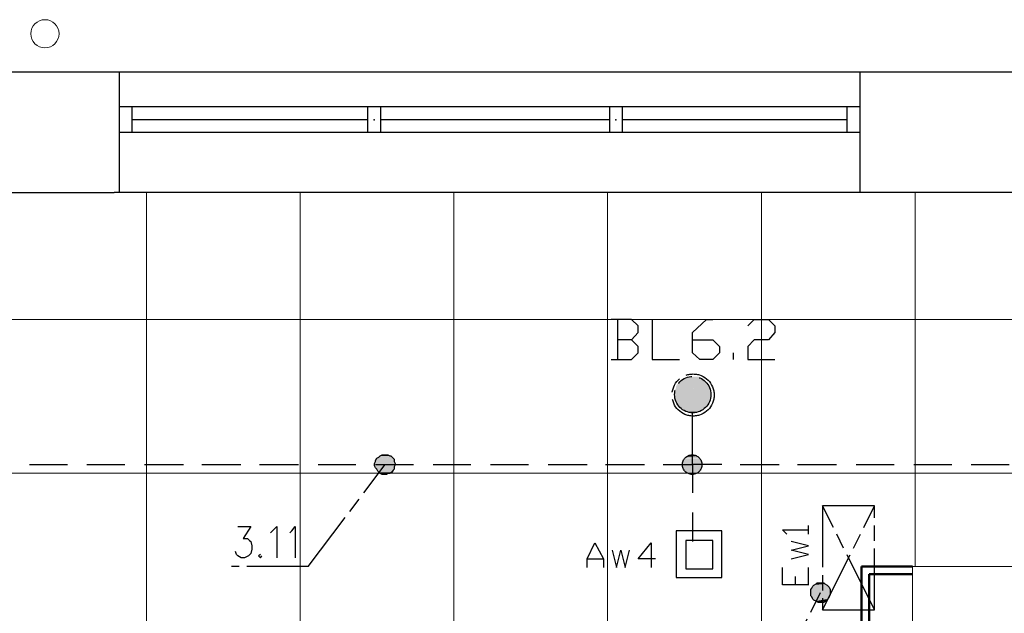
# Model space of a CAD drawing. Header units: millimetres. Extents: x 282377 to 1404227, y -783705 to 1038705.
# Tile 191 of 243: x 385402 to 385786, y 7832 to 8064. Entities that reach past the tile are written whole.
import ezdxf

# ---------------------------------------------------------------- set-up
doc = ezdxf.new("R2010")
doc.units = ezdxf.units.MM
doc.linetypes.add('ACAD_ISO08W100', pattern=[36, 24, -3, 6, -3])
doc.layers.add('!!ELEKTRYKA', color=7, linetype='Continuous')

msp = doc.modelspace()

# ---------------------------------------------------------------- linework, layer by layer
at = {"layer": '!!ELEKTRYKA', "color": 252}
for p, q in [((386132.2, 8043.62), (385398.2, 8043.62)), ((385441.2, 7996.62), (385441.2, 8043.62)), ((385730.2, 7996.62), (385730.2, 8043.62)), ((385730.2, 8030.12), (385441.2, 8030.12)), ((385446.2, 8020.12), (385446.2, 8030.12)), ((385538.03, 8030.12), (385538.03, 8020.12)), ((385543.03, 8030.12), (385543.03, 8020.12)), ((385632.37, 8030.12), (385632.37, 8020.12)), ((385637.37, 8030.12), (385637.37, 8020.12)), ((385725.2, 8020.12), (385725.2, 8030.12)), ((385538.03, 8025.12), (385446.2, 8025.12)), ((385632.37, 8025.12), (385543.03, 8025.12)), ((385632.37, 8025.12), (385543.03, 8025.12)), ((385725.2, 8025.12), (385637.37, 8025.12)), ((385730.2, 8020.12), (385441.2, 8020.12)), ((385351.2, 7996.62), (385439.2, 7996.62)), ((386185.2, 7996.62), (385439.2, 7996.62))]:
    msp.add_line(p, q, dxfattribs=at)
at = {"layer": '!!ELEKTRYKA', "color": 252, "lineweight": 15, "ltscale": 15}
for p, q in [((385451.7, 7996.62), (385451.7, 7216.62)), ((385511.7, 7996.62), (385511.7, 7216.62)), ((385571.7, 7996.62), (385571.7, 7216.62)), ((385631.7, 7996.62), (385631.7, 7216.62)), ((385691.7, 7996.62), (385691.7, 7216.62)), ((385751.7, 7996.62), (385751.7, 7850.62)), ((385196.7, 7947.12), (386345.7, 7947.12)), ((385196.7, 7887.12), (386345.7, 7887.12))]:
    msp.add_line(p, q, dxfattribs=at)
at = {"layer": '!!ELEKTRYKA', "color": 252, "lineweight": 50}
for p, q in [((385730.7, 7809.62), (385730.7, 7850.62)), ((385750.7, 7850.62), (385730.7, 7850.62)), ((385733.7, 7812.62), (385733.7, 7847.62)), ((385750.7, 7847.62), (385733.7, 7847.62))]:
    msp.add_line(p, q, dxfattribs=at)
at = {"layer": '!!ELEKTRYKA', "color": 252, "lineweight": 20}
for p, q in [((385750.7, 7809.62), (385750.7, 7850.62)), ((385750.7, 7850.62), (385810.7, 7850.62))]:
    msp.add_line(p, q, dxfattribs=at)
at = {"layer": '!!ELEKTRYKA', "color": 5, "linetype": 'ACAD_ISO08W100', "lineweight": -3}
for points in [[(385641.05, 7939.1), (385643.62, 7942.07), (385643.62, 7944.6), (385641.05, 7947.14), (385633.02, 7947.14)], [(385635.57, 7947.14), (385635.57, 7931.48)], [(385649.1, 7947.14), (385649.1, 7931.48), (385659.68, 7931.48)], [(385664.76, 7939.1), (385672.77, 7939.1), (385675.33, 7936.56), (385675.33, 7934.02), (385672.77, 7931.48), (385667.72, 7931.48), (385664.76, 7934.02), (385664.76, 7942.07), (385670.28, 7947.14), (385672.77, 7947.14)], [(385686.36, 7944.6), (385688.91, 7947.14), (385694.42, 7947.14), (385696.98, 7944.6), (385696.98, 7942.06), (385694.42, 7939.1), (385688.91, 7939.1), (385686.36, 7936.56), (385686.36, 7931.48), (385696.98, 7931.48)], [(385633.02, 7931.48), (385641.05, 7931.48), (385643.62, 7934.02), (385643.62, 7936.56), (385641.05, 7939.1), (385635.59, 7939.1)], [(385680.84, 7931.48), (385680.84, 7934.02)], [(385653.31, 7890.42), (385664.76, 7890.42), (385664.76, 7910.74)], [(385406.08, 7890.42), (385420.92, 7890.42)], [(385428.52, 7890.42), (385443.29, 7890.42)], [(385450.96, 7890.42), (385466.22, 7890.42)], [(385473.4, 7890.42), (385488.59, 7890.42)], [(385495.84, 7890.42), (385511.03, 7890.42)], [(385514.88, 7850.62), (385544.91, 7890.42)], [(385518.7, 7890.42), (385533.47, 7890.42)], [(385541.14, 7890.42), (385555.91, 7890.42)], [(385563.58, 7890.42), (385578.35, 7890.42)], [(385586.02, 7890.42), (385600.8, 7890.42)], [(385608.46, 7890.42), (385623.65, 7890.42)], [(385630.9, 7890.42), (385646.09, 7890.42)], [(385676.21, 7890.42), (385664.76, 7890.42), (385664.76, 7879.41)], [(385683.41, 7890.42), (385698.63, 7890.42)], [(385705.83, 7890.42), (385721.05, 7890.42)], [(385728.72, 7890.42), (385743.53, 7890.42)], [(385751.14, 7890.42), (385765.95, 7890.42)], [(385773.56, 7890.42), (385788.37, 7890.42)], [(385664.76, 7871.79), (385664.76, 7860.36)], [(385487.34, 7866.29), (385492.47, 7866.29), (385489.46, 7861.63), (385491.17, 7861.63), (385492, 7860.79), (385492.47, 7860.36), (385492.88, 7858.66), (385492.88, 7857.4), (385492.47, 7855.7), (385491.58, 7854.85), (385489.94, 7854.01), (385488.64, 7854.01), (385487.34, 7854.85), (385486.93, 7855.28), (385486.52, 7856.55)], [(385500.12, 7863.74), (385500.94, 7864.58), (385502.64, 7866.28), (385502.64, 7854.01)], [(385507.71, 7863.74), (385508.53, 7864.59), (385509.82, 7866.28), (385509.82, 7854.01)], [(385496.24, 7855.28), (385495.42, 7854.86), (385496.24, 7854.01), (385496.72, 7854.86)], [(385514.91, 7850.62), (385484.87, 7850.62)]]:
    msp.add_lwpolyline(points, dxfattribs=at)
msp.add_lwpolyline([(385547.5, 7887.45), (385546.68, 7887.02), (385545.87, 7887.02), (385545.39, 7886.6), (385544.57, 7886.6), (385543.76, 7886.6), (385542.87, 7887.02), (385542.46, 7887.45), (385542.05, 7887.87), (385541.58, 7888.72), (385541.17, 7889.14), (385540.76, 7889.99), (385540.76, 7890.84), (385541.17, 7891.68), (385541.17, 7892.1), (385541.58, 7892.95), (385542.46, 7893.38), (385542.87, 7893.8), (385543.76, 7894.22), (385544.16, 7894.22), (385544.98, 7894.22), (385545.87, 7894.22), (385546.68, 7893.8), (385547.09, 7893.8), (385547.98, 7892.95), (385548.39, 7892.52), (385548.39, 7891.68), (385548.79, 7890.84), (385548.79, 7890.41), (385548.39, 7889.56), (385548.39, 7888.72), (385547.98, 7888.3)], close=True, dxfattribs=at)
at = {"layer": '!!ELEKTRYKA', "color": 1, "linetype": 'ACAD_ISO08W100', "lineweight": -3}
for points in [[(385735.85, 7833.69), (385735.85, 7874.33), (385715.55, 7874.33), (385715.55, 7833.69), (385735.85, 7833.69), (385715.55, 7874.33)], [(385715.55, 7833.69), (385735.85, 7874.33)], [(385701.56, 7863.32), (385699.89, 7865.02), (385710.02, 7865.02)], [(385710.1, 7863.32), (385710.1, 7866.7)], [(385703.27, 7853.59), (385710.04, 7855.28), (385703.27, 7856.98), (385710.04, 7858.67), (385703.27, 7860.36)], [(385710.02, 7843.43), (385699.89, 7843.43), (385699.89, 7850.2)], [(385710.09, 7843.42), (385710.09, 7850.2)], [(385704.99, 7843.42), (385704.99, 7846.81)], [(385694.85, 7800.67), (385714.72, 7840.46)]]:
    msp.add_lwpolyline(points, dxfattribs=at)
at = {"layer": '!!ELEKTRYKA', "color": 30, "linetype": 'ACAD_ISO08W100', "lineweight": -3, "true_color": 0xff7e00}
for points in [[(385658.41, 7846.39), (385676.2, 7846.39), (385676.2, 7864.59), (385658.41, 7864.59)], [(385662.21, 7849.78), (385672.78, 7849.78), (385672.78, 7860.78), (385662.21, 7860.78)]]:
    msp.add_lwpolyline(points, close=True, dxfattribs=at)
for points in [[(385623.7, 7850.2), (385623.7, 7853.58), (385626.68, 7859.94), (385630.06, 7853.58), (385630.06, 7850.2)], [(385633.43, 7856.97), (385635.12, 7850.2), (385636.81, 7856.97), (385638.5, 7850.2), (385640.19, 7856.97)], [(385650.32, 7853.59), (385643.58, 7853.59), (385648.64, 7859.93), (385648.64, 7850.2)], [(385623.7, 7853.58), (385630.06, 7853.58)]]:
    msp.add_lwpolyline(points, dxfattribs=at)
at = {"layer": '!!ELEKTRYKA', "color": 1, "linetype": 'ACAD_ISO08W100', "lineweight": -3}
msp.add_lwpolyline([(385717.3, 7837.49), (385716.83, 7837.07), (385716.02, 7836.65), (385715.15, 7836.65), (385714.35, 7836.65), (385713.88, 7836.65), (385713.07, 7837.07), (385712.2, 7837.49), (385711.8, 7837.92), (385711.33, 7838.77), (385710.93, 7839.19), (385710.93, 7840.03), (385710.93, 7840.89), (385710.93, 7841.73), (385711.33, 7842.15), (385711.8, 7843), (385712.2, 7843.42), (385713.07, 7843.85), (385713.47, 7844.27), (385714.35, 7844.27), (385715.15, 7844.27), (385716.02, 7844.27), (385716.42, 7843.85), (385717.3, 7843.42), (385717.7, 7843), (385718.1, 7842.57), (385718.57, 7841.73), (385718.57, 7840.89), (385718.57, 7840.03), (385718.57, 7839.61), (385718.1, 7838.77), (385717.7, 7838.34)], close=True, dxfattribs=at)
at = {"layer": '!!ELEKTRYKA', "color": 252, "linetype": 'Continuous', "lineweight": 20, "ltscale": 25}
msp.add_circle((385412.13, 8058.66), 5.5, dxfattribs=at)
at = {"layer": '!!ELEKTRYKA', "color": 5, "linetype": 'ACAD_ISO08W100', "lineweight": -3}
for centre, radius in [((385665.05, 7917.6), 8.22), ((385664.91, 7917.76), 7.09), ((385664.69, 7890.42), 3.82), ((385664.69, 7890.42), 3.82)]:
    msp.add_circle(centre, radius, dxfattribs=at)
at = {"layer": '!!ELEKTRYKA', "color": 252}
for p in [(385540.53, 8025.12), (385540.53, 8025.12), (385540.53, 8025.12), (385634.87, 8025.12), (385634.87, 8025.12), (385634.87, 8025.12)]:
    msp.add_point(p, dxfattribs=at)
at = {"layer": '!!ELEKTRYKA', "color": 5, "linetype": 'ACAD_ISO08W100', "lineweight": -3}
for points in [[(385659.23, 7922.17), (385671.09, 7921.75), (385658.83, 7921.75)], [(385659.65, 7922.59), (385670.22, 7922.17), (385659.24, 7922.17)], [(385659.24, 7922.17), (385670.22, 7922.17), (385671.1, 7921.75)], [(385660.06, 7923.02), (385670.23, 7922.59), (385659.66, 7922.59)], [(385659.66, 7922.59), (385670.23, 7922.59), (385670.23, 7922.17)], [(385661.01, 7923.43), (385669.43, 7923.01), (385660.14, 7923.01)], [(385660.14, 7923.01), (385669.43, 7923.01), (385670.31, 7922.58)], [(385661.37, 7923.86), (385668.98, 7923.43), (385660.97, 7923.43)], [(385660.97, 7923.43), (385668.98, 7923.43), (385669.45, 7923.01)], [(385661.78, 7924.28), (385668.59, 7923.86), (385661.38, 7923.86)], [(385661.38, 7923.86), (385668.59, 7923.86), (385668.99, 7923.43)], [(385662.67, 7924.71), (385667.72, 7924.28), (385661.79, 7924.28)], [(385661.79, 7924.28), (385667.72, 7924.28), (385668.6, 7923.86)], [(385662.62, 7924.71), (385667.27, 7924.71), (385667.67, 7924.29)], [(385657.99, 7919.2), (385672, 7918.36), (385657.59, 7918.36)], [(385657.59, 7918.36), (385672, 7917.93), (385657.59, 7917.93)], [(385657.59, 7918.36), (385672, 7918.36), (385672, 7917.93)], [(385658.4, 7920.47), (385671.54, 7919.62), (385658, 7919.62)], [(385658, 7919.62), (385671.94, 7919.2), (385658, 7919.2)], [(385658, 7919.62), (385671.54, 7919.62), (385671.94, 7919.2)], [(385658, 7919.2), (385671.94, 7919.2), (385671.94, 7918.36)], [(385658.82, 7921.75), (385671.15, 7920.9), (385658.41, 7920.9)], [(385658.41, 7920.9), (385671.55, 7920.47), (385658.41, 7920.47)], [(385658.41, 7920.9), (385671.15, 7920.9), (385671.55, 7920.47)], [(385658.41, 7920.47), (385671.55, 7920.47), (385671.55, 7919.62)], [(385658.83, 7921.75), (385671.09, 7921.75), (385671.09, 7920.9)], [(385657.59, 7917.93), (385672, 7917.08), (385657.59, 7917.08)], [(385657.59, 7917.93), (385672, 7917.93), (385672, 7917.08)], [(385657.59, 7917.08), (385672, 7916.24), (385657.99, 7916.24)], [(385657.59, 7917.08), (385672, 7917.08), (385672, 7916.24)], [(385658, 7916.24), (385671.54, 7915.82), (385658, 7915.82)], [(385658, 7916.24), (385671.94, 7916.24), (385671.54, 7915.82)], [(385658, 7915.82), (385671.54, 7914.97), (385658.4, 7914.97)], [(385658, 7915.82), (385671.54, 7915.82), (385671.54, 7914.97)], [(385658.41, 7914.97), (385671.15, 7914.55), (385658.41, 7914.55)], [(385658.41, 7914.97), (385671.55, 7914.97), (385671.15, 7914.55)], [(385658.41, 7914.55), (385671.15, 7913.7), (385658.82, 7913.7)], [(385658.41, 7914.55), (385671.15, 7914.55), (385671.15, 7913.7)], [(385658.83, 7913.7), (385670.28, 7913.28), (385659.23, 7913.28)], [(385658.83, 7913.7), (385671.09, 7913.7), (385670.28, 7913.28)], [(385659.24, 7913.28), (385670.22, 7912.86), (385659.65, 7912.86)], [(385659.24, 7913.28), (385670.22, 7913.28), (385670.22, 7912.86)], [(385659.66, 7912.86), (385669.42, 7912.43), (385660.06, 7912.43)], [(385659.66, 7912.86), (385670.23, 7912.86), (385669.42, 7912.43)], [(385660.14, 7912.43), (385669.03, 7912), (385661.01, 7912)], [(385660.14, 7912.43), (385669.43, 7912.43), (385669.03, 7912)], [(385660.97, 7912), (385668.58, 7911.58), (385661.37, 7911.58)], [(385660.97, 7912), (385668.98, 7912), (385668.58, 7911.58)], [(385661.38, 7911.58), (385667.71, 7911.16), (385661.78, 7911.16)], [(385661.38, 7911.58), (385668.59, 7911.58), (385667.71, 7911.16)], [(385662.62, 7911.16), (385666.46, 7910.74), (385663.5, 7910.74)], [(385662.62, 7911.16), (385667.27, 7911.16), (385666.46, 7910.74)], [(385541.17, 7891.68), (385548.79, 7891.26), (385540.76, 7891.26)], [(385541.58, 7892.53), (385548.39, 7891.68), (385541.17, 7891.68)], [(385541.17, 7891.68), (385548.39, 7891.68), (385548.8, 7891.26)], [(385542, 7892.95), (385548.33, 7892.53), (385541.59, 7892.53)], [(385541.59, 7892.53), (385548.33, 7892.53), (385548.33, 7891.68)], [(385542.41, 7893.8), (385547.52, 7892.96), (385542, 7892.96)], [(385542, 7892.96), (385547.52, 7892.96), (385548.33, 7892.53)], [(385542.42, 7893.8), (385547.04, 7893.8), (385547.52, 7892.95)], [(385543.65, 7894.23), (385546.64, 7893.8), (385542.83, 7893.8)], [(385543.73, 7894.22), (385545.84, 7894.22), (385546.72, 7893.8)], [(385668.17, 7892.11), (385660.97, 7891.26), (385668.58, 7891.26)], [(385668.17, 7892.11), (385661.37, 7892.11), (385660.97, 7891.26)], [(385667.71, 7892.95), (385661.38, 7892.11), (385668.18, 7892.11)], [(385667.71, 7892.95), (385661.78, 7892.95), (385661.38, 7892.11)], [(385667.32, 7893.38), (385661.79, 7892.96), (385667.72, 7892.96)], [(385667.32, 7893.38), (385662.2, 7893.38), (385661.79, 7892.96)], [(385666.86, 7893.81), (385662.21, 7893.38), (385667.26, 7893.38)], [(385666.86, 7893.81), (385662.61, 7893.81), (385662.21, 7893.38)], [(385665.99, 7894.23), (385662.62, 7893.81), (385666.86, 7893.81)], [(385665.99, 7894.23), (385663.5, 7894.23), (385662.62, 7893.81)], [(385540.76, 7891.26), (385548.79, 7890.41), (385540.76, 7890.41)], [(385540.76, 7891.26), (385548.79, 7891.26), (385548.79, 7890.41)], [(385540.76, 7890.41), (385548.39, 7889.56), (385541.17, 7889.56)], [(385540.76, 7890.41), (385548.79, 7890.41), (385548.39, 7889.56)], [(385541.17, 7889.57), (385548.39, 7888.72), (385541.17, 7888.72)], [(385541.17, 7889.57), (385548.39, 7889.57), (385548.39, 7888.72)], [(385541.17, 7888.72), (385547.91, 7888.29), (385541.58, 7888.29)], [(385541.17, 7888.72), (385548.39, 7888.72), (385547.91, 7888.29)], [(385541.59, 7888.3), (385547.51, 7887.87), (385542, 7887.87)], [(385541.59, 7888.3), (385547.92, 7888.3), (385547.51, 7887.87)], [(385542, 7887.87), (385547.11, 7887.45), (385542.82, 7887.45)], [(385542, 7887.87), (385547.52, 7887.87), (385547.11, 7887.45)], [(385668.58, 7891.26), (385660.97, 7890.84), (385668.58, 7890.84)], [(385668.58, 7891.26), (385660.97, 7891.26), (385660.97, 7890.84)], [(385668.58, 7890.84), (385660.97, 7889.99), (385668.58, 7889.99)], [(385668.58, 7890.84), (385660.97, 7890.84), (385660.97, 7889.99)], [(385668.58, 7889.99), (385660.97, 7889.15), (385668.58, 7889.15)], [(385668.58, 7889.99), (385660.97, 7889.99), (385660.97, 7889.15)], [(385668.58, 7889.15), (385660.97, 7889.15), (385661.37, 7888.72)], [(385668.59, 7889.15), (385661.38, 7888.72), (385668.18, 7888.72)], [(385668.18, 7888.72), (385661.38, 7888.72), (385661.78, 7887.88)], [(385668.12, 7888.73), (385661.79, 7887.88), (385667.72, 7887.88)], [(385667.72, 7887.88), (385661.79, 7887.88), (385662.2, 7887.45)], [(385667.73, 7887.88), (385662.21, 7887.46), (385667.26, 7887.46)], [(385542.83, 7887.46), (385546.23, 7887.03), (385543.24, 7887.03)], [(385542.83, 7887.46), (385547.05, 7887.46), (385546.23, 7887.03)], [(385543.24, 7887.03), (385545.35, 7886.61), (385544.06, 7886.61)], [(385543.24, 7887.03), (385546.24, 7887.03), (385545.35, 7886.61)], [(385667.26, 7887.46), (385662.21, 7887.46), (385663.08, 7887.03)], [(385667.35, 7887.44), (385663.11, 7887.03), (385666.47, 7887.03)], [(385666.47, 7887.03), (385663.11, 7887.03), (385663.51, 7886.6)], [(385666.48, 7887.02), (385663.52, 7886.6), (385666.08, 7886.6)]]:
    msp.add_solid(points, dxfattribs=at)
at = {"layer": '!!ELEKTRYKA', "color": 1, "linetype": 'ACAD_ISO08W100', "lineweight": -3}
for points in [[(385718.1, 7842.57), (385710.93, 7841.73), (385718.57, 7841.73)], [(385718.1, 7842.57), (385711.33, 7842.57), (385710.93, 7841.73)], [(385718.57, 7841.73), (385710.93, 7840.89), (385718.57, 7840.89)], [(385718.57, 7841.73), (385710.93, 7841.73), (385710.93, 7840.89)], [(385717.71, 7843), (385711.34, 7842.58), (385718.11, 7842.58)], [(385717.71, 7843), (385711.74, 7843), (385711.34, 7842.58)], [(385717.25, 7843.43), (385711.75, 7843), (385717.65, 7843)], [(385717.25, 7843.43), (385712.16, 7843.43), (385711.75, 7843)], [(385716.39, 7843.85), (385712.17, 7843.42), (385717.26, 7843.42)], [(385716.39, 7843.85), (385713.04, 7843.85), (385712.17, 7843.42)], [(385715.95, 7844.27), (385713, 7843.85), (385716.41, 7843.85)], [(385715.95, 7844.27), (385713.87, 7844.27), (385713, 7843.85)], [(385718.57, 7840.89), (385710.93, 7840.46), (385718.57, 7840.46)], [(385718.57, 7840.89), (385710.93, 7840.89), (385710.93, 7840.46)], [(385718.57, 7840.46), (385710.93, 7839.61), (385718.57, 7839.61)], [(385718.57, 7840.46), (385710.93, 7840.46), (385710.93, 7839.61)], [(385718.57, 7839.61), (385710.93, 7839.61), (385711.33, 7838.77)], [(385718.51, 7839.61), (385711.34, 7838.76), (385718.11, 7838.76)], [(385718.11, 7838.76), (385711.34, 7838.76), (385711.74, 7838.34)], [(385718.12, 7838.77), (385711.75, 7838.34), (385718.12, 7838.34)], [(385718.12, 7838.34), (385711.75, 7838.34), (385712.16, 7837.92)], [(385718.07, 7838.35), (385712.17, 7837.92), (385717.26, 7837.92)], [(385717.26, 7837.92), (385712.17, 7837.92), (385712.57, 7837.07)], [(385717.21, 7837.92), (385712.58, 7837.08), (385716.81, 7837.08)], [(385716.43, 7837.07), (385713.48, 7837.07), (385713.88, 7836.65)], [(385716.44, 7837.07), (385713.89, 7836.65), (385715.57, 7836.65)]]:
    msp.add_solid(points, dxfattribs=at)

doc.saveas('drawing.dxf')
